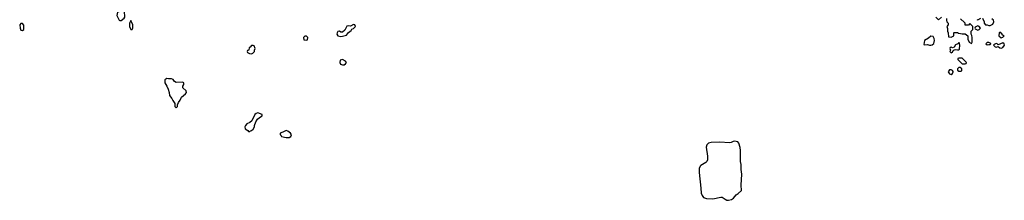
# Model space of a CAD drawing. Header units: inches. Extents: x 2221774 to 2440637, y 201306 to 357559.
# Tile 121 of 245: x 2309734 to 2322289, y 315876 to 318176. Entities that reach past the tile are written whole.
import ezdxf

# ---------------------------------------------------------------- set-up
doc = ezdxf.new("R2010")
doc.units = ezdxf.units.IN
doc.header["$MEASUREMENT"] = 0
for name, color, linetype in [('C3301', 7, 'Continuous'), ('C3311', 7, 'Continuous'), ('C3321', 7, 'Continuous')]:
    doc.layers.add(name, color=color, linetype=linetype)

msp = doc.modelspace()

# ---------------------------------------------------------------- linework, layer by layer
at = {"layer": 'C3301', "color": 5, "elevation": 60}
msp.add_lwpolyline([(2309770, 318126), (2309750, 318126), (2309734, 318110), (2309738, 318070), (2309750, 318042), (2309770, 318038), (2309788, 318052), (2309787, 318107)], close=True, dxfattribs=at)
at = {"layer": 'C3311', "color": 5, "elevation": 60}
for points in [[(2311070, 318286), (2311002, 318278), (2310982, 318270), (2310972, 318230), (2311002, 318170), (2311010, 318165), (2311030, 318166), (2311065, 318195), (2311073, 318210)], [(2311150, 318166), (2311136, 318130), (2311136, 318090), (2311150, 318051), (2311170, 318052), (2311177, 318070), (2311176, 318110)], [(2313990, 318117), (2313950, 318095), (2313930, 318099), (2313905, 318095), (2313878, 318042), (2313850, 318019), (2313830, 318018), (2313810, 318029), (2313790, 318024), (2313781, 318010), (2313777, 317990), (2313790, 317971), (2313830, 317962), (2313850, 317967), (2313899, 317981), (2313927, 318013), (2313960, 318040), (2313970, 318054), (2313990, 318062), (2314014, 318090), (2314008, 318110)], [(2313390, 317966), (2313370, 317966), (2313354, 317950), (2313358, 317918), (2313390, 317914), (2313402, 317918), (2313406, 317950)], [(2312710, 317846), (2312690, 317846), (2312673, 317827), (2312658, 317822), (2312654, 317790), (2312638, 317782), (2312634, 317770), (2312638, 317758), (2312664, 317744), (2312690, 317742), (2312706, 317750), (2312726, 317770), (2312726, 317790), (2312738, 317810), (2312722, 317842)], [(2313850, 317669), (2313820, 317660), (2313814, 317630), (2313825, 317610), (2313850, 317601), (2313870, 317601), (2313887, 317613), (2313899, 317630), (2313889, 317649)], [(2311610, 317428), (2311585, 317410), (2311585, 317370), (2311611, 317331), (2311626, 317290), (2311641, 317250), (2311645, 317210), (2311674, 317174), (2311687, 317147), (2311714, 317110), (2311714, 317070), (2311730, 317054), (2311746, 317070), (2311746, 317090), (2311760, 317120), (2311782, 317150), (2311799, 317190), (2311849, 317230), (2311862, 317250), (2311855, 317270), (2311815, 317310), (2311815, 317330), (2311828, 317350), (2311828, 317370), (2311810, 317379), (2311730, 317378), (2311710, 317388), (2311690, 317415), (2311670, 317422), (2311630, 317422)], [(2312770, 316988), (2312750, 316982), (2312732, 316970), (2312694, 316890), (2312670, 316866), (2312630, 316848), (2312612, 316830), (2312605, 316810), (2312607, 316787), (2312644, 316764), (2312650, 316754), (2312670, 316754), (2312678, 316762), (2312690, 316765), (2312710, 316782), (2312728, 316810), (2312728, 316830), (2312744, 316876), (2312768, 316910), (2312790, 316932), (2312826, 316950), (2312826, 316970)], [(2313130, 316764), (2313090, 316742), (2313054, 316730), (2313054, 316710), (2313065, 316705), (2313074, 316690), (2313130, 316674), (2313170, 316677), (2313190, 316687), (2313199, 316710), (2313189, 316729), (2313155, 316755)], [(2318850, 316629), (2318830, 316625), (2318808, 316612), (2318790, 316609), (2318656, 316616), (2318550, 316611), (2318516, 316604), (2318497, 316583), (2318489, 316551), (2318504, 316436), (2318502, 316390), (2318494, 316370), (2318482, 316358), (2318419, 316321), (2318409, 316310), (2318399, 316281), (2318398, 316230), (2318417, 316030), (2318425, 315965), (2318435, 315935), (2318453, 315913), (2318490, 315898), (2318570, 315896), (2318676, 315916), (2318690, 315916), (2318728, 315888), (2318750, 315878), (2318770, 315876), (2318810, 315885), (2318837, 315903), (2318870, 315946), (2318897, 315963), (2318938, 316002), (2318933, 316070), (2318942, 316210), (2318932, 316270), (2318935, 316330), (2318925, 316370), (2318925, 316510), (2318920, 316550), (2318904, 316604), (2318890, 316621)]]:
    msp.add_lwpolyline(points, close=True, dxfattribs=at)
at = {"layer": 'C3321', "color": 5, "elevation": 60}
for points in [[(2321414, 318210), (2321450, 318174), (2321486, 318210)], [(2321552, 318190), (2321552, 318170), (2321554, 318150), (2321574, 318130), (2321574, 318110), (2321554, 318090), (2321564, 318064), (2321565, 318030), (2321573, 318007), (2321578, 317958), (2321610, 317954), (2321646, 317970), (2321646, 318010), (2321650, 318014), (2321690, 318014), (2321704, 318004), (2321730, 318002), (2321750, 317994), (2321790, 317994), (2321822, 317970), (2321822, 317930), (2321842, 317890), (2321870, 317874), (2321878, 317890), (2321878, 317950), (2321875, 317975), (2321866, 317990), (2321866, 318030), (2321886, 318050), (2321886, 318090), (2321850, 318126), (2321830, 318106), (2321790, 318106), (2321788, 318130), (2321780, 318140), (2321728, 318188)], [(2321938, 318178), (2321950, 318174), (2321990, 318194)], [(2322010, 318194), (2322031, 318151), (2322032, 318130), (2322050, 318112), (2322071, 318111), (2322090, 318102), (2322110, 318102), (2322142, 318118), (2322155, 318150), (2322149, 318170), (2322129, 318189)]]:
    msp.add_lwpolyline(points, dxfattribs=at)
for points in [[(2321950, 318098), (2321918, 318082), (2321914, 318070), (2321918, 318058), (2321950, 318042), (2321966, 318050), (2321986, 318070), (2321966, 318090)], [(2322230, 318018), (2322225, 318010), (2322218, 317970), (2322250, 317946), (2322268, 317952), (2322286, 317970), (2322270, 317978), (2322257, 317997)], [(2321350, 317968), (2321320, 317940), (2321271, 317910), (2321262, 317862), (2321270, 317854), (2321310, 317862), (2321333, 317853), (2321350, 317852), (2321370, 317858), (2321390, 317874), (2321397, 317910), (2321395, 317935), (2321382, 317962)], [(2321710, 317886), (2321694, 317870), (2321665, 317855), (2321650, 317826), (2321630, 317818), (2321610, 317826), (2321598, 317822), (2321594, 317810), (2321602, 317790), (2321592, 317770), (2321610, 317752), (2321630, 317762), (2321638, 317782), (2321650, 317794), (2321670, 317798), (2321690, 317791), (2321708, 317792), (2321719, 317801), (2321722, 317850), (2321716, 317876)], [(2322090, 317886), (2322070, 317886), (2322054, 317870), (2322070, 317854), (2322090, 317862), (2322110, 317862), (2322118, 317870), (2322115, 317875)], [(2322270, 317882), (2322210, 317858), (2322198, 317870), (2322185, 317875), (2322160, 317860), (2322152, 317850), (2322170, 317832), (2322186, 317826), (2322210, 317834), (2322230, 317818), (2322250, 317812), (2322270, 317822), (2322289, 317850), (2322288, 317870)], [(2321750, 317686), (2321710, 317686), (2321698, 317682), (2321694, 317670), (2321750, 317614), (2321790, 317614), (2321802, 317618), (2321806, 317630)], [(2321610, 317538), (2321590, 317538), (2321572, 317510), (2321588, 317488), (2321610, 317478), (2321628, 317490), (2321638, 317510), (2321636, 317516), (2321628, 317528)], [(2321710, 317568), (2321692, 317550), (2321693, 317533), (2321710, 317522), (2321730, 317522), (2321738, 317522), (2321746, 317530), (2321746, 317550), (2321727, 317567)]]:
    msp.add_lwpolyline(points, close=True, dxfattribs=at)

doc.saveas('drawing.dxf')
